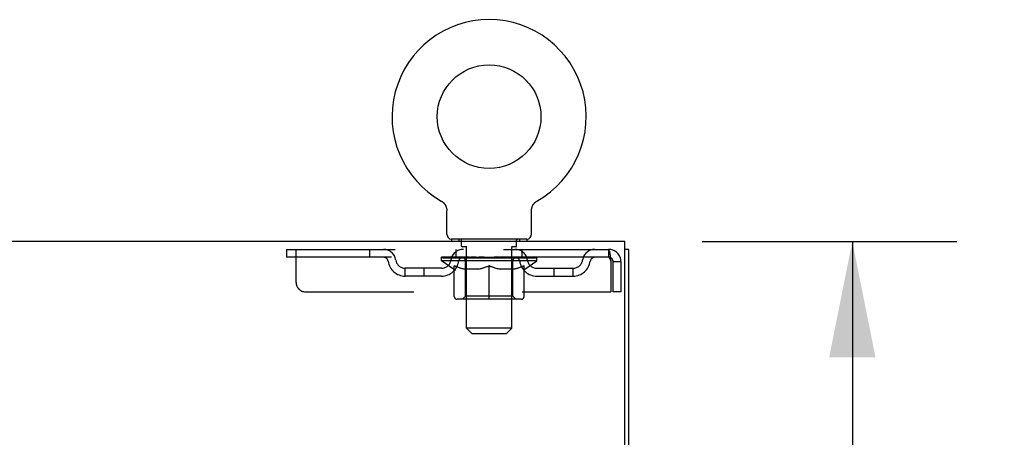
# Model space of a CAD drawing. Header units: inches. Extents: x 0 to 262, y 0 to 169.
# Tile 74 of 83: x 111.67 to 124.73, y 118.47 to 124.02. Entities that reach past the tile are written whole.
import ezdxf

# ---------------------------------------------------------------- set-up
doc = ezdxf.new("R2010")
doc.units = ezdxf.units.IN
doc.header["$LTSCALE"] = 14.384615
doc.header["$MEASUREMENT"] = 0
doc.linetypes.add('HIDDEN', pattern=[0.2, 0.1, -0.1])
doc.layers.get('0').update_dxf_attribs({"linetype": 'CONTINUOUS'})
doc.layers.add('DEFAULT_2', color=8, linetype='HIDDEN')
doc.layers.add('DIMENSIONS', color=7, linetype='CONTINUOUS')
doc.styles.get("Standard").update_dxf_attribs({"font": 'arial.ttf'})
doc.dimstyles.new('DIMSTYLE_1', dxfattribs={"dimtxt": 1.153846, "dimasz": 1.538462, "dimexe": 0.09, "dimexo": 0.07, "dimgap": 0.0375, "dimtad": 0, "dimtih": 1, "dimtoh": 1, "dimzin": 4, "dimdsep": 46, "dimtxsty": 'Standard', "dimblk": '_FILLED', "dimblk1": '_FILLED', "dimblk2": '_FILLED', "dimcen": 0.09, "dimadec": 3, "dimazin": 1, "dimtfac": 1, "dimtdec": 3, "dimtofl": 0, "dimtmove": 0, "dimatfit": 3, "dimldrblk": '_FILLED', "dimfxl": 0, "dimtolj": 1, "dimtzin": 4, "dimarcsym": 0})

# ---------------------------------------------------------------- blocks, each defined once
blk = doc.blocks.new('_FILLED')
at = {"color": 0, "linetype": 'ByBlock'}
blk.add_solid([(0, 0), (-1, 0.2), (-1, -0.2)], dxfattribs=at)
blk = doc.blocks.new('*D3')
at = {"layer": 'DIMENSIONS', "color": 2, "linetype": 'Continuous'}
for p, q in [((120.725, 121.074), (124.102, 121.074)), ((122.717, 121.074), (122.717, 116.29)), ((122.717, 109.199), (122.717, 113.983)), ((119.454, 109.199), (124.102, 109.199))]:
    blk.add_line(p, q, dxfattribs=at)
at = {"layer": 'DIMENSIONS', "color": 2, "linetype": 'Continuous', "xscale": 1.5384615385, "yscale": 1.5384615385, "zscale": 1.5384615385}
for p, rotation in [((122.717, 121.074), 90), ((122.717, 109.199), 270)]:
    blk.add_blockref('_FILLED', p, dxfattribs=dict(at, rotation=rotation))
at = {"layer": 'DIMENSIONS', "color": 2, "linetype": 'Continuous', "insert": (122.717, 115.713), "char_height": 1.1538, "width": 4.03203, "attachment_point": 2, "line_spacing_factor": 0.9}
blk.add_mtext('11.88', dxfattribs=at)

msp = doc.modelspace()

# ---------------------------------------------------------------- linework, layer by layer
at = {"color": 7, "linetype": 'Continuous'}
for p, q in [((117.263, 121.612), (117.263, 121.612)), ((117.263, 121.612), (117.267, 121.609)), ((117.264, 121.611), (117.266, 121.61)), ((117.267, 121.609), (117.272, 121.607)), ((117.272, 121.607), (117.276, 121.604)), ((117.276, 121.604), (117.28, 121.601)), ((117.28, 121.601), (117.284, 121.598)), ((117.284, 121.598), (117.288, 121.594)), ((117.288, 121.594), (117.292, 121.591)), ((117.291, 121.591), (117.295, 121.587)), ((117.295, 121.587), (117.299, 121.584)), ((117.298, 121.584), (117.302, 121.58)), ((117.302, 121.58), (117.305, 121.576)), ((117.305, 121.576), (117.308, 121.572)), ((117.308, 121.572), (117.311, 121.568)), ((117.311, 121.568), (117.314, 121.563)), ((117.314, 121.564), (117.317, 121.559)), ((117.316, 121.559), (117.319, 121.555)), ((117.319, 121.555), (117.321, 121.55)), ((117.321, 121.55), (117.323, 121.546)), ((117.323, 121.546), (117.325, 121.541)), ((117.325, 121.541), (117.327, 121.536)), ((117.327, 121.536), (117.329, 121.531)), ((117.329, 121.531), (117.33, 121.526)), ((117.33, 121.527), (117.332, 121.522)), ((117.332, 121.522), (117.333, 121.517)), ((117.333, 121.517), (117.334, 121.512)), ((117.334, 121.512), (117.335, 121.507)), ((117.335, 121.507), (117.335, 121.502)), ((118.461, 121.497), (118.462, 121.502)), ((118.461, 121.491), (118.461, 121.497)), ((118.461, 121.491), (118.461, 121.497)), ((118.461, 121.487), (118.461, 121.491)), ((118.462, 121.507), (118.463, 121.512)), ((118.462, 121.502), (118.462, 121.507)), ((118.463, 121.512), (118.464, 121.517)), ((118.464, 121.517), (118.465, 121.522)), ((118.465, 121.522), (118.466, 121.527)), ((118.466, 121.526), (118.468, 121.531)), ((118.468, 121.531), (118.47, 121.536)), ((118.469, 121.536), (118.471, 121.541)), ((118.471, 121.541), (118.473, 121.546)), ((118.473, 121.546), (118.475, 121.55)), ((118.475, 121.55), (118.478, 121.555)), ((118.478, 121.555), (118.48, 121.559)), ((118.48, 121.559), (118.483, 121.564)), ((118.483, 121.563), (118.486, 121.568)), ((118.486, 121.568), (118.489, 121.572)), ((118.489, 121.572), (118.492, 121.576)), ((118.492, 121.576), (118.495, 121.58)), ((118.495, 121.58), (118.498, 121.584)), ((118.498, 121.584), (118.502, 121.587)), ((118.502, 121.587), (118.505, 121.591)), ((118.505, 121.591), (118.509, 121.594)), ((118.509, 121.594), (118.513, 121.598)), ((118.513, 121.598), (118.517, 121.601)), ((118.517, 121.601), (118.521, 121.604)), ((118.521, 121.604), (118.525, 121.607)), ((118.525, 121.607), (118.529, 121.609)), ((118.525, 121.607), (118.526, 121.608)), ((118.529, 121.609), (118.534, 121.612)), ((118.531, 121.61), (118.532, 121.611)), ((118.534, 121.612), (118.534, 121.612)), ((117.336, 121.173), (117.336, 121.487)), ((118.461, 121.173), (118.461, 121.487)), ((118.398, 121.104), (117.398, 121.104)), ((117.398, 121.104), (117.398, 121.074)), ((118.398, 121.104), (118.398, 121.074)), ((119.7, 121.074), (42.054, 121.074)), ((119.7, 117.896), (119.7, 121.074)), ((119.752, 120.97), (119.7, 120.97)), ((119.752, 49.178), (119.752, 120.97))]:
    msp.add_line(p, q, dxfattribs=at)
msp.add_lwpolyline([(117.335, 121.502), (117.336, 121.497), (117.336, 121.491), (117.336, 121.487)], dxfattribs=at)
msp.add_circle((117.898, 122.732), 0.688, dxfattribs=at)
for centre, radius, start, end in [((117.898, 122.732), 1.288, 299.5053, 240.4947), ((117.405, 121.173), 0.069, 180, 265), ((118.392, 121.173), 0.069, 275, 360)]:
    msp.add_arc(centre, radius, start, end, dxfattribs=at)
at = {"layer": 'DEFAULT_2', "color": 8, "linetype": 'HIDDEN'}
for p, q in [((117.27, 121.608), (117.272, 121.607)), ((117.495, 121.104), (117.495, 121.074)), ((118.301, 121.104), (118.301, 121.074)), ((115.211, 120.97), (115.211, 120.866)), ((115.211, 120.97), (119.481, 120.97)), ((115.336, 120.532), (115.336, 120.97)), ((116.311, 120.97), (116.311, 120.866)), ((117.461, 120.866), (117.461, 120.97)), ((117.533, 121.014), (117.533, 121.094)), ((117.603, 121.004), (117.543, 121.004)), ((117.598, 119.923), (117.598, 120.994)), ((118.253, 121.004), (118.193, 121.004)), ((118.198, 119.923), (118.198, 120.994)), ((118.263, 121.014), (118.263, 121.094)), ((118.336, 120.866), (118.336, 120.97)), ((119.481, 120.97), (119.481, 120.866)), ((119.484, 120.969), (119.481, 120.97)), ((119.481, 120.866), (115.211, 120.866)), ((117.265, 120.819), (117.265, 120.866)), ((117.275, 120.859), (117.275, 120.866)), ((117.283, 120.856), (117.283, 120.859)), ((117.283, 120.856), (118.513, 120.856)), ((117.292, 120.856), (117.292, 120.859)), ((117.293, 120.856), (117.293, 120.859)), ((117.303, 120.859), (117.303, 120.866)), ((117.32, 120.856), (117.32, 120.859)), ((117.321, 120.856), (117.321, 120.859)), ((117.35, 120.859), (117.35, 120.866)), ((117.364, 120.856), (117.364, 120.859)), ((117.367, 120.856), (117.367, 120.859)), ((117.571, 120.859), (117.37, 120.859)), ((117.413, 120.859), (117.413, 120.866)), ((117.415, 120.856), (117.415, 120.859)), ((117.415, 120.856), (117.415, 120.859)), ((117.418, 120.856), (117.418, 120.859)), ((117.426, 120.856), (117.426, 120.859)), ((117.426, 120.856), (117.426, 120.859)), ((117.429, 120.856), (117.429, 120.859)), ((117.432, 120.856), (117.432, 120.86)), ((117.437, 120.856), (117.437, 120.859)), ((117.451, 120.856), (117.451, 120.859)), ((117.469, 120.856), (117.469, 120.862)), ((117.469, 120.856), (117.469, 120.859)), ((117.49, 120.856), (117.49, 120.859)), ((117.49, 120.856), (117.49, 120.859)), ((117.491, 120.859), (117.491, 120.866)), ((117.501, 120.856), (117.501, 120.859)), ((117.505, 120.856), (117.505, 120.859)), ((117.514, 120.856), (117.514, 120.859)), ((117.526, 120.856), (117.526, 120.863)), ((117.541, 120.856), (117.541, 120.859)), ((117.544, 120.856), (117.544, 120.859)), ((117.571, 120.856), (117.571, 120.859)), ((117.638, 120.859), (117.576, 120.859)), ((117.582, 120.859), (117.582, 120.866)), ((117.589, 120.856), (117.589, 120.859)), ((117.593, 120.856), (117.593, 120.859)), ((117.599, 120.856), (117.599, 120.864)), ((117.603, 120.856), (117.603, 120.859)), ((117.614, 120.856), (117.614, 120.859)), ((117.638, 120.856), (117.638, 120.859)), ((117.713, 120.859), (117.654, 120.859)), ((117.675, 120.856), (117.675, 120.859)), ((117.682, 120.859), (117.682, 120.866)), ((117.685, 120.856), (117.685, 120.859)), ((117.688, 120.856), (117.688, 120.865)), ((117.691, 120.856), (117.691, 120.859)), ((117.698, 120.856), (117.698, 120.859)), ((117.713, 120.856), (117.713, 120.859)), ((117.794, 120.859), (117.739, 120.859)), ((117.752, 120.856), (117.752, 120.859)), ((117.784, 120.859), (117.898, 120.866)), ((117.788, 120.859), (117.788, 120.866)), ((117.789, 120.866), (117.788, 120.866)), ((117.789, 120.859), (117.789, 120.866)), ((117.789, 120.856), (117.789, 120.859)), ((117.793, 120.856), (117.793, 120.859)), ((117.794, 120.856), (117.794, 120.859)), ((117.794, 120.856), (117.794, 120.859)), ((117.878, 120.859), (117.829, 120.859)), ((117.835, 120.856), (117.835, 120.859)), ((117.878, 120.856), (117.878, 120.859)), ((117.896, 120.859), (117.896, 120.859)), ((117.896, 120.856), (117.896, 120.859)), ((117.896, 120.856), (117.896, 120.859)), ((117.898, 120.859), (117.898, 120.866)), ((117.901, 120.856), (117.901, 120.859)), ((117.901, 120.856), (117.901, 120.859)), ((117.901, 120.859), (117.901, 120.859)), ((117.903, 120.859), (117.967, 120.859)), ((117.919, 120.856), (117.919, 120.859)), ((117.935, 120.859), (117.935, 120.864)), ((117.935, 120.864), (118.013, 120.859)), ((117.957, 120.859), (117.957, 120.862)), ((117.962, 120.856), (117.962, 120.859)), ((118.002, 120.856), (118.002, 120.859)), ((118.003, 120.859), (118.057, 120.859)), ((118.003, 120.856), (118.003, 120.859)), ((118.004, 120.856), (118.004, 120.859)), ((118.008, 120.866), (118.008, 120.866)), ((118.008, 120.859), (118.008, 120.866)), ((118.008, 120.859), (118.008, 120.866)), ((118.008, 120.856), (118.008, 120.859)), ((118.044, 120.856), (118.044, 120.859)), ((118.083, 120.859), (118.143, 120.859)), ((118.083, 120.856), (118.083, 120.859)), ((118.099, 120.856), (118.099, 120.859)), ((118.106, 120.856), (118.106, 120.859)), ((118.109, 120.856), (118.109, 120.865)), ((118.111, 120.856), (118.111, 120.859)), ((118.115, 120.859), (118.115, 120.866)), ((118.122, 120.856), (118.122, 120.859)), ((118.158, 120.859), (118.22, 120.859)), ((118.158, 120.856), (118.158, 120.859)), ((118.182, 120.856), (118.182, 120.859)), ((118.193, 120.856), (118.193, 120.859)), ((118.198, 120.856), (118.198, 120.864)), ((118.204, 120.856), (118.204, 120.859)), ((118.208, 120.856), (118.208, 120.859)), ((118.215, 120.859), (118.215, 120.866)), ((118.225, 120.859), (118.427, 120.859)), ((118.225, 120.856), (118.225, 120.859)), ((118.253, 120.856), (118.253, 120.859)), ((118.256, 120.856), (118.256, 120.859)), ((118.271, 120.856), (118.271, 120.863)), ((118.282, 120.856), (118.282, 120.859)), ((118.292, 120.856), (118.292, 120.859)), ((118.296, 120.856), (118.296, 120.859)), ((118.305, 120.859), (118.305, 120.866)), ((118.307, 120.856), (118.307, 120.859)), ((118.307, 120.856), (118.307, 120.859)), ((118.327, 120.856), (118.327, 120.862)), ((118.328, 120.856), (118.328, 120.859)), ((118.346, 120.856), (118.346, 120.859)), ((118.36, 120.856), (118.36, 120.859)), ((118.364, 120.856), (118.364, 120.86)), ((118.368, 120.856), (118.368, 120.859)), ((118.371, 120.856), (118.371, 120.859)), ((118.371, 120.856), (118.371, 120.859)), ((118.378, 120.856), (118.378, 120.859)), ((118.381, 120.856), (118.381, 120.859)), ((118.382, 120.856), (118.382, 120.859)), ((118.383, 120.859), (118.383, 120.866)), ((118.43, 120.856), (118.43, 120.859)), ((118.432, 120.856), (118.432, 120.859)), ((118.447, 120.859), (118.447, 120.866)), ((118.475, 120.856), (118.475, 120.859)), ((118.477, 120.856), (118.477, 120.859)), ((118.493, 120.859), (118.493, 120.866)), ((118.504, 120.856), (118.504, 120.859)), ((118.504, 120.856), (118.504, 120.859)), ((118.513, 120.856), (118.513, 120.859)), ((118.522, 120.859), (118.522, 120.866)), ((118.532, 120.819), (118.532, 120.866)), ((116.784, 120.615), (116.784, 120.719)), ((117.267, 120.719), (116.784, 120.719)), ((117.034, 120.615), (117.034, 120.719)), ((118.532, 120.819), (117.265, 120.819)), ((117.424, 120.708), (117.265, 120.819)), ((117.424, 120.708), (117.435, 120.708)), ((117.435, 120.345), (117.435, 120.751)), ((117.757, 120.708), (117.577, 120.708)), ((117.586, 120.347), (117.586, 120.816)), ((117.898, 120.308), (117.898, 120.751)), ((118.22, 120.708), (118.04, 120.708)), ((118.211, 120.347), (118.211, 120.816)), ((118.362, 120.345), (118.362, 120.751)), ((118.362, 120.708), (118.372, 120.708)), ((118.372, 120.708), (118.532, 120.819)), ((118.53, 120.719), (119.013, 120.719)), ((118.763, 120.615), (118.763, 120.719)), ((119.013, 120.615), (119.013, 120.719)), ((119.514, 120.803), (119.514, 120.407)), ((119.648, 120.803), (119.544, 120.803)), ((119.544, 120.407), (119.544, 120.803)), ((119.648, 120.407), (119.648, 120.803)), ((117.267, 120.615), (116.784, 120.615)), ((118.53, 120.615), (119.013, 120.615)), ((115.461, 120.407), (119.514, 120.407)), ((117.586, 120.347), (117.546, 120.308)), ((118.211, 120.347), (117.586, 120.347)), ((118.211, 120.347), (118.251, 120.308)), ((119.648, 120.407), (119.544, 120.407)), ((118.325, 120.308), (117.472, 120.308)), ((118.198, 119.923), (117.598, 119.923)), ((117.667, 119.854), (117.598, 119.923)), ((117.667, 119.854), (118.129, 119.854)), ((118.129, 119.854), (118.198, 119.923))]:
    msp.add_line(p, q, dxfattribs=at)
for points in [[(119.484, 120.969), (119.486, 120.966), (119.488, 120.961), (119.491, 120.953), (119.493, 120.944), (119.496, 120.933), (119.498, 120.921), (119.5, 120.907), (119.503, 120.892), (119.505, 120.875), (119.507, 120.858), (119.51, 120.84), (119.512, 120.822), (119.514, 120.803)], [(119.486, 120.864), (119.484, 120.866), (119.481, 120.866)], [(119.486, 120.864), (119.488, 120.862), (119.491, 120.86), (119.493, 120.856), (119.496, 120.852), (119.498, 120.847), (119.5, 120.842), (119.503, 120.836), (119.505, 120.83), (119.507, 120.824), (119.51, 120.817), (119.512, 120.81), (119.514, 120.803)], [(117.435, 120.751), (117.461, 120.741), (117.486, 120.732), (117.511, 120.724), (117.536, 120.718), (117.56, 120.712), (117.585, 120.708)], [(117.577, 120.708), (117.554, 120.712), (117.53, 120.718), (117.507, 120.725), (117.483, 120.732), (117.459, 120.741), (117.435, 120.75)], [(117.747, 120.708), (117.772, 120.712), (117.797, 120.718), (117.822, 120.725), (117.847, 120.732), (117.873, 120.741), (117.898, 120.751)], [(117.898, 120.75), (117.874, 120.74), (117.85, 120.732), (117.827, 120.724), (117.803, 120.718), (117.78, 120.712), (117.757, 120.708)], [(117.898, 120.751), (117.924, 120.741), (117.95, 120.732), (117.975, 120.725), (118, 120.718), (118.025, 120.712), (118.049, 120.708)], [(118.04, 120.708), (118.016, 120.712), (117.993, 120.718), (117.97, 120.724), (117.946, 120.732), (117.922, 120.74), (117.898, 120.75)], [(118.212, 120.708), (118.237, 120.712), (118.261, 120.718), (118.286, 120.724), (118.311, 120.732), (118.336, 120.741), (118.362, 120.751)], [(118.362, 120.75), (118.337, 120.741), (118.313, 120.732), (118.29, 120.724), (118.266, 120.718), (118.243, 120.712), (118.22, 120.708)]]:
    msp.add_lwpolyline(points, dxfattribs=at)
for centre, radius, start, end in [((117.405, 121.173), 0.069, 265, 270), ((117.523, 121.094), 0.01, 0, 90), ((118.273, 121.094), 0.01, 90, 180), ((118.392, 121.173), 0.069, 270, 275), ((116.495, 120.803), 0.167, 8.0716, 90), ((117.556, 120.803), 0.167, 90, 171.9284), ((117.543, 121.014), 0.01, 180, 270), ((117.588, 120.994), 0.01, 0, 90), ((118.208, 120.994), 0.01, 90, 180), ((118.241, 120.803), 0.167, 8.0716, 90), ((118.253, 121.014), 0.01, 270, 360), ((119.302, 120.803), 0.167, 90, 171.9284), ((119.481, 120.803), 0.167, 0, 90), ((116.495, 120.803), 0.0625, 7.9863, 90), ((117.555, 120.803), 0.0625, 90, 172.0137), ((117.546, 120.816), 0.0398, 0, 90), ((118.251, 120.816), 0.0398, 90, 180), ((118.241, 120.803), 0.0625, 7.9863, 90), ((119.302, 120.803), 0.0625, 90, 172.0137), ((119.481, 120.803), 0.063, 0, 90), ((116.784, 120.844), 0.229, 187.9863, 270), ((116.784, 120.844), 0.125, 188.0716, 270), ((117.267, 120.844), 0.125, 270, 351.9284), ((117.267, 120.844), 0.229, 270, 352.0137), ((118.53, 120.844), 0.229, 187.9863, 270), ((118.53, 120.844), 0.125, 188.0716, 270), ((119.013, 120.844), 0.125, 270, 351.9284), ((119.013, 120.844), 0.229, 270, 352.0137), ((115.461, 120.532), 0.125, 180, 270), ((117.472, 120.345), 0.0371, 180, 270), ((118.325, 120.345), 0.0371, 270, 360)]:
    msp.add_arc(centre, radius, start, end, dxfattribs=at)
for centre, major_axis, ratio, start_param, end_param in [((117.245, 120.854), (0.198, 0), 0.060556, 0.430652, 1.470503), ((117.898, 120.866), (0.633, 0.007), 0.05963, 2.96643, 3.140963), ((117.898, 120.866), (0.633, 0), 0.060556, -3.141593, -2.96706), ((117.245, 120.847), (0.198, 0.002), 0.05963, 1.376596, 1.469874), ((117.221, 120.854), (0.198, 0.002), 0.05963, 0.25549, 1.295341), ((117.289, 120.854), (0.198, -0.002), 0.05963, 0.605815, 1.645666), ((117.898, 120.866), (0.633, 0.013), 0.05688, 2.791345, 2.965878), ((117.898, 120.866), (0.633, -0.007), 0.05963, -2.96643, -2.791898), ((117.289, 120.847), (0.198, 0), 0.060556, 1.551758, 1.645036), ((117.221, 120.847), (0.198, 0.004), 0.05688, 1.20151, 1.294789), ((117.291, 120.85), (0.164, 0.002), 0.05963, 1.065228, 1.614276), ((117.271, 120.85), (0.164, 0.003), 0.05688, 0.890143, 1.43919), ((117.329, 120.85), (0.164, 0), 0.060556, 1.240391, 1.789438), ((117.217, 120.854), (0.198, 0.004), 0.05688, 0.080405, 1.120256), ((117.352, 120.854), (0.198, -0.004), 0.05688, 0.7809, 1.820751), ((117.898, 120.866), (0.633, 0.019), 0.052395, 2.616403, 2.790936), ((117.898, 120.866), (0.633, -0.013), 0.05688, -2.791345, -2.616812), ((117.352, 120.847), (0.198, -0.002), 0.05963, 1.72692, 1.820198), ((117.217, 120.847), (0.198, 0.006), 0.052395, 1.026568, 1.119847), ((117.27, 120.85), (0.164, 0.005), 0.052395, 0.715201, 1.264248), ((117.384, 120.85), (0.164, -0.002), 0.05963, 1.415553, 1.9646), ((117.431, 120.854), (0.198, -0.006), 0.052395, 0.955842, 1.995693), ((117.898, 120.866), (0.633, 0.025), 0.046319, 2.441654, 2.616187), ((117.898, 120.866), (0.633, -0.019), 0.052395, -2.616403, -2.44187), ((117.234, 120.854), (0.198, 0.006), 0.052395, -0.094537, 0.945314), ((117.431, 120.847), (0.198, -0.004), 0.05688, 1.902006, 1.995284), ((117.234, 120.847), (0.198, 0.008), 0.046319, 0.851819, 0.945098), ((117.289, 120.85), (0.164, 0.006), 0.046319, 0.540452, 1.089499), ((117.455, 120.85), (0.164, -0.003), 0.05688, 1.590638, 2.139686), ((117.525, 120.854), (0.198, -0.008), 0.046319, 1.130591, 2.170442), ((117.898, 120.866), (0.633, 0.029), 0.038841, 2.267123, 2.441656), ((117.898, 120.866), (0.633, -0.025), 0.046319, -2.441654, -2.267121), ((117.271, 120.854), (0.198, 0.008), 0.046319, -0.269286, 0.770565), ((117.525, 120.847), (0.198, -0.006), 0.052395, 2.076947, 2.170226), ((117.271, 120.847), (0.198, 0.009), 0.038841, 0.677289, 0.770567), ((117.326, 120.85), (0.164, 0.008), 0.038841, 0.365921, 0.914969), ((117.54, 120.85), (0.164, -0.005), 0.052395, 1.76558, 2.314627), ((117.63, 120.854), (0.198, -0.009), 0.038841, 1.305122, 2.344973), ((117.898, 120.866), (0.633, 0.033), 0.030195, 2.09281, 2.267343), ((117.328, 120.854), (0.198, 0.009), 0.038841, -0.443817, 0.596034), ((117.898, 120.866), (0.633, -0.029), 0.038841, -2.267123, -2.092591), ((117.63, 120.847), (0.198, -0.008), 0.046319, 2.251696, 2.344975), ((117.328, 120.847), (0.198, 0.01), 0.030195, 0.502975, 0.596254), ((117.38, 120.85), (0.164, 0.009), 0.030195, 0.191608, 0.740655), ((117.636, 120.85), (0.164, -0.006), 0.046319, 1.940329, 2.489376), ((117.401, 120.854), (0.198, 0.01), 0.030195, -0.61813, 0.421721), ((117.743, 120.854), (0.198, -0.01), 0.030195, 1.479435, 2.519286), ((117.898, 120.866), (0.633, 0.036), 0.020645, 1.918687, 2.09322), ((117.898, 120.866), (0.633, -0.033), 0.030195, -2.09281, -1.918277), ((117.743, 120.847), (0.198, -0.009), 0.038841, 2.426227, 2.519505), ((117.401, 120.847), (0.198, 0.011), 0.020645, 0.328852, 0.422131), ((117.45, 120.85), (0.164, 0.009), 0.020645, 0.017485, 0.566532), ((117.739, 120.85), (0.164, -0.008), 0.038841, 2.11486, 2.663907), ((117.49, 120.854), (0.198, 0.011), 0.020645, -0.792253, 0.247598), ((117.86, 120.854), (0.198, -0.011), 0.020645, 1.653558, 2.693409), ((117.898, 120.866), (0.633, 0.038), 0.010478, 1.744704, 1.919237), ((117.898, 120.866), (0.633, -0.036), 0.020645, -1.918687, -1.744154), ((117.86, 120.847), (0.198, -0.01), 0.030195, 2.60054, 2.693819), ((117.49, 120.847), (0.198, 0.012), 0.010478, 0.154869, 0.248148), ((117.534, 120.85), (0.164, 0.01), 0.010478, 6.126688, 6.675735), ((117.847, 120.85), (0.164, -0.009), 0.030195, 2.289173, 2.83822), ((117.591, 120.854), (0.198, 0.012), 0.010478, -0.966236, -0.000846), ((117.979, 120.854), (0.198, -0.012), 0.010478, 1.827541, 2.867392), ((117.898, 120.866), (0.633, -0.038), 0.010478, -1.744704, -1.563007), ((117.979, 120.847), (0.198, -0.011), 0.020645, 2.774664, 2.867942), ((117.957, 120.85), (0.164, -0.009), 0.020645, 2.463296, 3.012344), ((117.818, 120.854), (0.198, 0.012), 0.010478, 0.274201, 1.314052), ((117.732, 120.85), (0.164, 0.01), 0.010478, -0.000483, 0.504314), ((117.701, 120.847), (0.198, 0.012), 0.010478, 0.099668, 0.192946), ((117.898, 120.866), (0.633, 0.038), 0.010478, -1.571421, -1.396888), ((118.065, 120.85), (0.164, -0.01), 0.010478, 2.637279, 3.14189), ((118.096, 120.847), (0.198, -0.012), 0.010478, 2.74231, 2.948646), ((117.936, 120.854), (0.198, 0.011), 0.020645, 0.448184, 1.488034), ((117.84, 120.85), (0.164, 0.009), 0.020645, 0.129249, 0.678296), ((117.818, 120.847), (0.198, 0.011), 0.020645, 0.273651, 0.366929), ((117.898, 120.866), (0.633, 0.036), 0.020645, -1.397439, -1.222906), ((118.206, 120.854), (0.198, -0.012), 0.010478, -3.140747, -2.175357), ((117.898, 120.866), (0.633, -0.038), 0.010478, 1.222355, 1.396888), ((118.054, 120.854), (0.198, 0.01), 0.030195, 0.622307, 1.662158), ((117.949, 120.85), (0.164, 0.009), 0.030195, 0.303372, 0.852419), ((118.263, 120.85), (0.164, -0.01), 0.010478, 2.749043, 3.29809), ((118.307, 120.854), (0.198, -0.011), 0.020645, 2.893995, 3.933846), ((117.936, 120.847), (0.198, 0.01), 0.030195, 0.447774, 0.541052), ((118.307, 120.847), (0.198, -0.012), 0.010478, 2.893445, 2.986723), ((117.898, 120.866), (0.633, 0.033), 0.030195, -1.223315, -1.048783), ((118.167, 120.854), (0.198, 0.009), 0.038841, 0.79662, 1.836471), ((117.898, 120.866), (0.633, -0.036), 0.020645, 1.048373, 1.222906), ((118.058, 120.85), (0.164, 0.008), 0.038841, 0.477686, 1.026733), ((118.347, 120.85), (0.164, -0.009), 0.020645, 2.57506, 3.124108), ((118.396, 120.854), (0.198, -0.01), 0.030195, 2.719872, 3.759723), ((118.272, 120.854), (0.198, 0.008), 0.046319, 0.971151, 2.011002), ((118.054, 120.847), (0.198, 0.009), 0.038841, 0.622087, 0.715366), ((118.396, 120.847), (0.198, -0.011), 0.020645, 2.719462, 2.812741), ((117.898, 120.866), (0.633, 0.029), 0.038841, -1.049002, -0.874469), ((117.898, 120.866), (0.633, -0.033), 0.030195, 0.87425, 1.048783), ((118.161, 120.85), (0.164, 0.006), 0.046319, 0.652216, 1.201263), ((118.365, 120.854), (0.198, 0.006), 0.052395, 1.1459, 2.185751), ((118.417, 120.85), (0.164, -0.009), 0.030195, 2.400937, 2.949985), ((118.469, 120.854), (0.198, -0.009), 0.038841, 2.545558, 3.585409), ((118.257, 120.85), (0.164, 0.005), 0.052395, 0.826965, 1.376012), ((118.167, 120.847), (0.198, 0.008), 0.046319, 0.796618, 0.889896), ((118.469, 120.847), (0.198, -0.01), 0.030195, 2.545339, 2.638617), ((118.445, 120.854), (0.198, 0.004), 0.05688, 1.320842, 2.360692), ((117.898, 120.866), (0.633, 0.025), 0.046319, -0.874471, -0.699939), ((117.898, 120.866), (0.633, -0.029), 0.038841, 0.699936, 0.874469), ((118.525, 120.854), (0.198, -0.008), 0.046319, 2.371028, 3.410879), ((118.471, 120.85), (0.164, -0.008), 0.038841, 2.226624, 2.775671), ((118.507, 120.854), (0.198, 0.002), 0.05963, 1.495927, 2.535778), ((118.341, 120.85), (0.164, 0.003), 0.05688, 1.001907, 1.550954), ((118.563, 120.854), (0.198, -0.006), 0.052395, 2.196279, 3.23613), ((118.508, 120.85), (0.164, -0.006), 0.046319, 2.052093, 2.601141), ((118.272, 120.847), (0.198, 0.006), 0.052395, 0.971367, 1.064645), ((118.551, 120.854), (0.198, 0), 0.060556, 1.671089, 2.71094), ((118.525, 120.847), (0.198, -0.009), 0.038841, 2.371026, 2.464304), ((118.58, 120.854), (0.198, -0.004), 0.05688, 2.021337, 3.061188), ((117.898, 120.866), (0.633, 0.019), 0.052395, -0.699723, -0.52519), ((117.898, 120.866), (0.633, -0.025), 0.046319, 0.525406, 0.699939), ((118.576, 120.854), (0.198, -0.002), 0.05963, 1.846251, 2.886102), ((118.412, 120.85), (0.164, 0.002), 0.05963, 1.176993, 1.72604), ((118.527, 120.85), (0.164, -0.005), 0.052395, 1.877344, 2.426392), ((118.468, 120.85), (0.164, 0), 0.060556, 1.352155, 1.901202), ((118.526, 120.85), (0.164, -0.003), 0.05688, 1.702402, 2.25145), ((118.506, 120.85), (0.164, -0.002), 0.05963, 1.527317, 2.076364), ((118.365, 120.847), (0.198, 0.004), 0.05688, 1.146309, 1.239587), ((118.563, 120.847), (0.198, -0.008), 0.046319, 2.196495, 2.289773), ((117.898, 120.866), (0.633, 0.013), 0.05688, -0.524781, -0.350248), ((117.898, 120.866), (0.633, -0.019), 0.052395, 0.350657, 0.52519), ((118.445, 120.847), (0.198, 0.002), 0.05963, 1.321394, 1.414673), ((118.58, 120.847), (0.198, -0.006), 0.052395, 2.021746, 2.115024), ((117.898, 120.866), (0.633, 0.007), 0.05963, -0.349695, -0.175162), ((117.898, 120.866), (0.633, -0.013), 0.05688, 0.175715, 0.350248), ((118.507, 120.847), (0.198, 0), 0.060556, 1.496556, 1.589835), ((118.576, 120.847), (0.198, -0.004), 0.05688, 1.846804, 1.940083), ((118.551, 120.847), (0.198, -0.002), 0.05963, 1.671719, 1.764997), ((117.898, 120.866), (0.633, 0), 0.060556, -0.174533, 0), ((117.898, 120.866), (0.633, -0.007), 0.05963, 0.000629, 0.175162)]:
    msp.add_ellipse(centre, major_axis=major_axis, ratio=ratio, start_param=start_param, end_param=end_param, dxfattribs=at)

# ---------------------------------------------------------------- dimensions: what is measured, and where the dimension line sits
at = {"layer": 'DIMENSIONS', "color": 2, "linetype": 'Continuous'}
dim = msp.add_linear_dim(base=(122.717152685, 109.198898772), p1=(120.655282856, 121.073898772), p2=(119.384282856, 109.198898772), angle=270, dimstyle='DIMSTYLE_1', dxfattribs=at)
dim.commit()
dim.dimension.update_dxf_attribs({"geometry": '*D3', "text_midpoint": (122.764033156, 115.129966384), "dimtype": 160})

doc.saveas('drawing.dxf')
